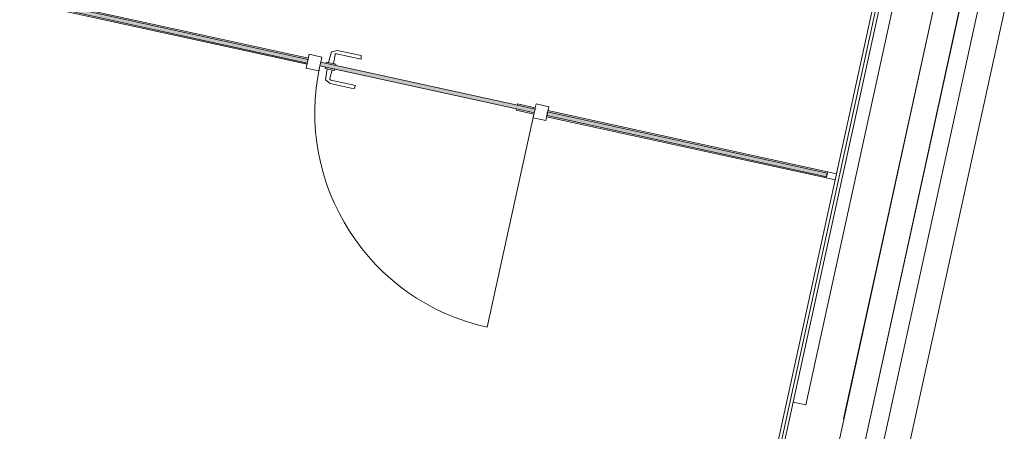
# Model space of a CAD drawing. Header units: metres. Extents: x 233012 to 233264, y 553571 to 554014.
# Tile 185 of 256: x 233196.99 to 233200.8, y 553818.1 to 553819.7. Entities that reach past the tile are written whole.
import ezdxf

# ---------------------------------------------------------------- set-up
doc = ezdxf.new("R2010")
doc.units = ezdxf.units.M
for name, color, linetype, lineweight in [('A-NL20_wanden', 252, 'Continuous', 5), ('A-NL21_buitenwanden', 252, 'Continuous', 5), ('A-NL22_binnenwanden', 252, 'Continuous', 5), ('A-NL30_deursparing', 252, 'Continuous', 5), ('A-NL30_stijlen_dorpels-pui', 252, 'Continuous', 5), ('A-NL38_vlakvullingen-pui', 252, 'Continuous', 5)]:
    doc.layers.add(name, color=color, linetype=linetype, lineweight=lineweight)

# ---------------------------------------------------------------- blocks, each defined once
blk = doc.blocks.new('System Panel - NLRS_22_CWP_beglazing d 15_gen_mie-5954289-01_Situatie')
at = {"layer": 'A-NL38_vlakvullingen-pui'}
h = blk.add_hatch(color=256, dxfattribs=at)
h.paths.add_polyline_path([(1.6, 0.0075), (0.49, 0.0075), (0.49, -0.0075), (1.6, -0.0075)])
h.paths.add_polyline_path([(-0.46, 0.0075), (-1.6, 0.0075), (-1.6, -0.0075), (-0.46, -0.0075)])
for p, q in [((-0.46, 0.0075), (-1.6, 0.0075)), ((-1.6, 0.0075), (-1.6, -0.0075)), ((-0.46, -0.0075), (-0.46, 0.0075)), ((1.6, 0.0075), (0.49, 0.0075)), ((0.49, 0.0075), (0.49, -0.0075)), ((1.6, -0.0075), (1.6, 0.0075)), ((-1.6, -0.0075), (-0.46, -0.0075)), ((0.49, -0.0075), (1.6, -0.0075))]:
    blk.add_line(p, q, dxfattribs=at)
blk = doc.blocks.new('Rectangular Mullion - NLRS_22_CWM_aluminium profiel glazen binnenwand 35x24_gen_mie-4904334-01_Situatie')
at = {"layer": 'A-NL30_stijlen_dorpels-pui'}
blk.add_hatch(color=256, dxfattribs=at).paths.add_polyline_path([(233194.5808, 553820.2809), (233194.5818, 553820.2853), (233193.4672, 553820.5246)])
for p, q in [((233194.586, 553820.3043), (233193.4723, 553820.548)), ((233194.5808, 553820.2809), (233193.4672, 553820.5246))]:
    blk.add_line(p, q, dxfattribs=at)
blk = doc.blocks.new('Rectangular Mullion - NLRS_22_CWM_aluminium profiel glazen binnenwand 35x24_gen_mie-4903946-01_Situatie')
at = {"layer": 'A-NL30_stijlen_dorpels-pui'}
for p, q in [((-0.035, 0.012), (0, 0.012)), ((-0.035, -0.012), (-0.035, 0.012)), ((0, 0.012), (0, -0.012)), ((0, -0.012), (-0.035, -0.012))]:
    blk.add_line(p, q, dxfattribs=at)
blk = doc.blocks.new('Rectangular Mullion - NLRS_22_CWM_aluminium profiel glazen binnenwand 35x24_gen_mie-5954288-01_Situatie')
at = {"layer": 'A-NL30_stijlen_dorpels-pui'}
for p, q in [((233200.1127, 553819.0832), (233199.0283, 553819.3205)), ((233200.1178, 553819.1066), (233199.0335, 553819.3439))]:
    blk.add_line(p, q, dxfattribs=at)
blk = doc.blocks.new('Rectangular Mullion - NLRS_22_CWM_aluminium profiel glazen binnenwand 50x55_gen_mie-4903941-01_Situatie')
at = {"layer": 'A-NL30_stijlen_dorpels-pui'}
for p, q in [((-0.025, 0.0275), (0.025, 0.0275)), ((-0.025, 0.0125), (-0.025, 0.0275)), ((0.025, 0.0275), (0.025, -0.0275)), ((-0.025, -0.0275), (-0.025, -0.0125)), ((0.025, -0.0275), (-0.025, -0.0275))]:
    blk.add_line(p, q, dxfattribs=at)
blk = doc.blocks.new('NLRS_32_DO_glazen deur_gen_mie - enkele deur_gen-4903948-01_Situatie')
at = {"layer": 'A-NL30_deursparing'}
blk.add_hatch(color=256, dxfattribs=at).paths.add_polyline_path([(-0.425, 0.0075), (-0.425, -0.0075), (0.425, -0.0075), (0.425, 0.0075), (-0.355, 0.0075)])
for p, q in [((-0.425, 0.0075), (-0.425, 0.8575)), ((0.274, 0.0525), (0.277, 0.0655)), ((0.3717, 0.0525), (0.274, 0.0525)), ((0.277, 0.0655), (0.3723, 0.0655)), ((0.3717, 0.0525), (0.3737, 0.0521)), ((0.3723, 0.0655), (0.3928, 0.0559)), ((0.375, 0.0125), (0.3767, 0.0472)), ((0.3928, 0.0559), (0.395, 0.0125)), ((-0.355, 0.0125), (-0.425, 0.0125)), ((-0.425, 0.0125), (-0.425, 0.0075)), ((-0.425, 0.0075), (-0.355, 0.0075)), ((-0.425, 0.0075), (-0.425, -0.0075)), ((-0.355, 0.0075), (-0.355, 0.0125)), ((0.425, 0.0075), (-0.355, 0.0075)), ((0.4035, 0.0125), (0.3665, 0.0125)), ((0.3665, 0.0125), (0.3665, 0.0075)), ((0.4035, 0.0075), (0.4035, 0.0125)), ((0.425, -0.0075), (0.425, 0.0075)), ((-0.425, -0.0075), (-0.425, -0.0125)), ((-0.355, -0.0075), (-0.425, -0.0075)), ((-0.425, -0.0125), (-0.355, -0.0125)), ((-0.355, -0.0125), (-0.355, -0.0075)), ((-0.355, -0.0075), (0.425, -0.0075)), ((0.3665, -0.0075), (0.3665, -0.0125)), ((0.3665, -0.0125), (0.4035, -0.0125)), ((0.3767, -0.0472), (0.375, -0.0125)), ((0.395, -0.0125), (0.3928, -0.0559)), ((0.4035, -0.0125), (0.4035, -0.0075)), ((0.277, -0.0655), (0.274, -0.0525)), ((0.274, -0.0525), (0.3717, -0.0525)), ((0.3723, -0.0655), (0.277, -0.0655)), ((0.3737, -0.0521), (0.3717, -0.0525)), ((0.3928, -0.0559), (0.3723, -0.0655))]:
    blk.add_line(p, q, dxfattribs=at)
at = {"layer": 'A-NL30_deursparing', "flags": 128}
for points in [[(0.3767, 0.0472), (0.3764, 0.0492), (0.3754, 0.0509), (0.3737, 0.0521), (0.3717, 0.0525)], [(0.3754, 0.0509), (0.3764, 0.0492), (0.3767, 0.0472)], [(0.3717, -0.0525), (0.3737, -0.0521), (0.3754, -0.0509), (0.3764, -0.0492), (0.3767, -0.0472)], [(0.3767, -0.0472), (0.3764, -0.0492), (0.3754, -0.0509)]]:
    blk.add_lwpolyline(points, dxfattribs=at)
at = {"layer": 'A-NL30_deursparing'}
blk.add_arc((-0.425, 0.0075), 0.85, 0, 90, dxfattribs=at)
blk = doc.blocks.new('Rectangular Mullion - NLRS_22_CWM_aluminium profiel glazen binnenwand 50x55_gen_mie-V580-01_Situatie')
at = {"layer": 'A-NL30_stijlen_dorpels-pui'}
for p, q in [((-0.025, 0.0275), (0.025, 0.0275)), ((-0.025, -0.0275), (-0.025, 0.0275)), ((0.025, 0.0275), (0.025, 0.0075)), ((0.025, -0.0275), (-0.025, -0.0275)), ((0.025, -0.0075), (0.025, -0.0275))]:
    blk.add_line(p, q, dxfattribs=at)

msp = doc.modelspace()

# ---------------------------------------------------------------- linework, layer by layer
at = {"layer": 'A-NL20_wanden'}
for p, q in [((233201.0721, 553821.7646), (233199.752, 553815.7323)), ((233200.9552, 553821.6888), (233199.659, 553815.7655)), ((233199.6246, 553816.6303), (233200.6977, 553821.5343)), ((233199.9841, 553818.2151), (233200.7099, 553821.5316))]:
    msp.add_line(p, q, dxfattribs=at)
at = {"layer": 'A-NL21_buitenwanden'}
for p, q in [((233199.753, 553815.7321), (233201.073, 553821.7644)), ((233201.104, 553821.5785), (233199.8235, 553815.7269)), ((233199.9212, 553815.7055), (233201.2017, 553821.5571)), ((233200.9159, 553821.5142), (233200.1797, 553818.1498))]:
    msp.add_line(p, q, dxfattribs=at)
at = {"layer": 'A-NL22_binnenwanden'}
for p, q in [((233200.6855, 553821.537), (233199.6177, 553816.6574)), ((233200.033, 553818.2044), (233200.7587, 553821.5209)), ((233199.9414, 553818.0197), (233199.9841, 553818.2151)), ((233199.9841, 553818.2151), (233200.033, 553818.2044))]:
    msp.add_line(p, q, dxfattribs=at)

# ---------------------------------------------------------------- block references
at = {"layer": 'A-NL30_deursparing', "rotation": 167.656729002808}
msp.add_blockref('NLRS_32_DO_glazen deur_gen_mie - enkele deur_gen-4903948-01_Situatie', (233198.5669, 553819.4337), dxfattribs=at)
at = {"layer": 'A-NL30_stijlen_dorpels-pui'}
for name, p in [('Rectangular Mullion - NLRS_22_CWM_aluminium profiel glazen binnenwand 35x24_gen_mie-4904334-01_Situatie', (3.5195, -0.7574)), ('Rectangular Mullion - NLRS_22_CWM_aluminium profiel glazen binnenwand 35x24_gen_mie-5954288-01_Situatie', (0, 0))]:
    msp.add_blockref(name, p, dxfattribs=at)
at = {"layer": 'A-NL30_stijlen_dorpels-pui', "extrusion": (0, 0, -1), "rotation": 192.343270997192}
for name, p in [('Rectangular Mullion - NLRS_22_CWM_aluminium profiel glazen binnenwand 50x55_gen_mie-V580-01_Situatie', (-233198.1273, 553819.5299)), ('Rectangular Mullion - NLRS_22_CWM_aluminium profiel glazen binnenwand 50x55_gen_mie-4903941-01_Situatie', (-233199.0065, 553819.3375)), ('Rectangular Mullion - NLRS_22_CWM_aluminium profiel glazen binnenwand 35x24_gen_mie-4903946-01_Situatie', (-233200.1494, 553819.0874))]:
    msp.add_blockref(name, p, dxfattribs=at)
at = {"layer": 'A-NL38_vlakvullingen-pui', "rotation": 347.656729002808}
msp.add_blockref('System Panel - NLRS_22_CWP_beglazing d 15_gen_mie-5954289-01_Situatie', (233198.5522, 553819.4369), dxfattribs=at)

doc.saveas('drawing.dxf')
